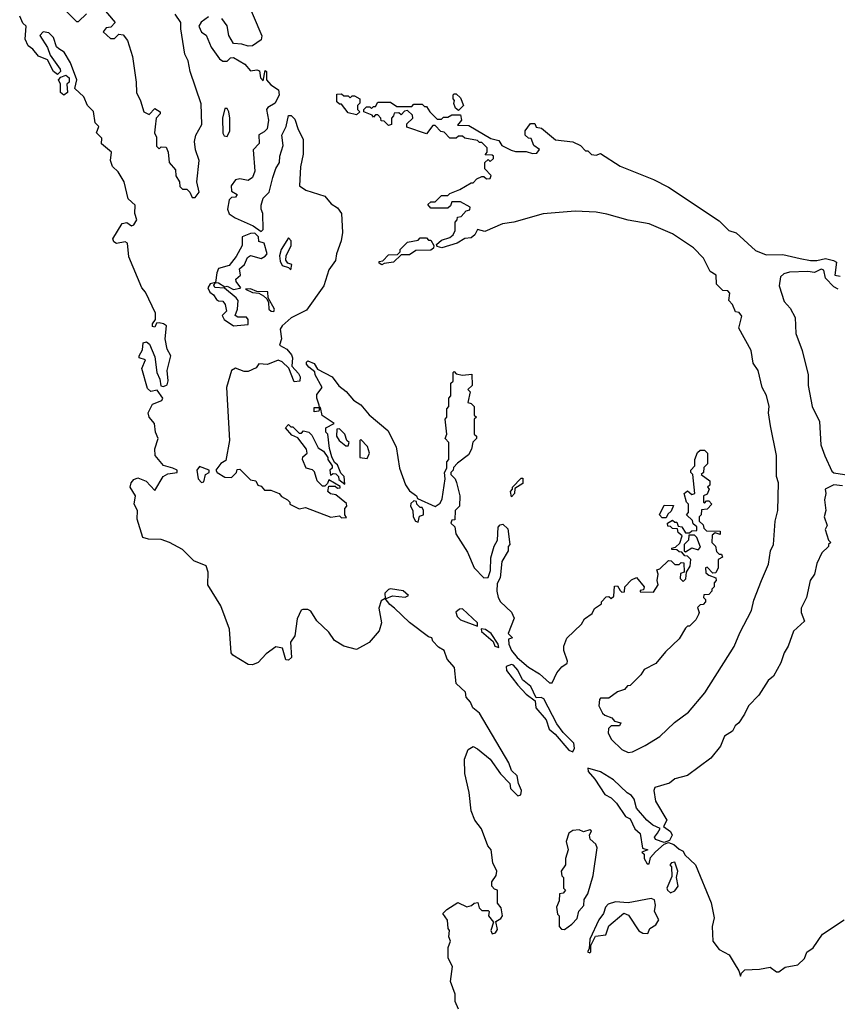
# Model space of a CAD drawing. Extents: x 1985742 to 2252716, y 78271 to 266492.
# Tile 73 of 250: x 2129328 to 2133181, y 143648 to 148289. Entities that reach past the tile are written whole.
import ezdxf

# ---------------------------------------------------------------- set-up
doc = ezdxf.new("R2010")
doc.units = 0

msp = doc.modelspace()

# ---------------------------------------------------------------- linework, layer by layer
at = {"layer": '0CON10XD'}
for points in [[(2130392.5, 148395), (2130468, 148212), (2130466, 148194), (2130425, 148166), (2130405, 148164.2), (2130375, 148174), (2130335, 148176.7), (2130313.3, 148215), (2130305, 148260), (2130280, 148295)], [(2129535, 148340), (2129595, 148280), (2129605, 148280), (2129643, 148317)], [(2129705, 148360), (2129777.5, 148275), (2129757, 148253), (2129735, 148250), (2129721.7, 148231.7), (2129755, 148200), (2129775, 148200), (2129795, 148220), (2129815, 148217.5), (2129835, 148190), (2129858.8, 148115), (2129876.4, 147993.6), (2129877.5, 147945), (2129897, 147907), (2129912.5, 147855), (2129937.5, 147842.5), (2129965, 147870), (2129990, 147855), (2129990, 147845), (2129970, 147825), (2129966.4, 147783.6), (2129963.3, 147755), (2129972.5, 147735), (2129973, 147693), (2129985, 147680), (2129995, 147690), (2130018.3, 147688.3), (2130027.5, 147665), (2130032.5, 147615), (2130061.7, 147581.7), (2130063, 147553), (2130080, 147525), (2130081.7, 147501.7), (2130095, 147490), (2130115, 147490), (2130130, 147475), (2130140, 147450), (2130155, 147450), (2130173.3, 147475), (2130162, 147525), (2130173.1, 147625), (2130155.6, 147675), (2130151.4, 147715), (2130157.8, 147745), (2130185.6, 147795), (2130182.3, 147892.3), (2130130.8, 148045), (2130121.2, 148095), (2130106, 148126), (2130086.2, 148245), (2130086.7, 148275), (2130060, 148315)], [(2130026.7, 146586.7), (2130023.3, 146635), (2130040, 146705), (2130022.5, 146735), (2130013.3, 146785), (2130020, 146845), (2130005.8, 146855.8), (2129985, 146860), (2129972.5, 146857.5), (2129965, 146840), (2129953, 146843), (2129953.3, 146855), (2129967.5, 146875), (2129968, 146905), (2129920, 147005), (2129903.3, 147025), (2129841.2, 147171.2), (2129836, 147236), (2129825, 147241.2), (2129783, 147233), (2129771.2, 147241.2), (2129766.2, 147255), (2129811.2, 147328.8), (2129832.3, 147332.3), (2129855, 147317.5), (2129865, 147322.5), (2129880, 147345), (2129870, 147375), (2129872.5, 147415), (2129838.8, 147445), (2129820, 147525), (2129791.2, 147571.2), (2129765, 147597.5), (2129756.2, 147625), (2129760, 147665), (2129713, 147703), (2129715, 147730), (2129690, 147755), (2129700, 147785), (2129683, 147803), (2129675.8, 147855.8), (2129646.7, 147885), (2129630, 147925), (2129587.5, 147965), (2129596.2, 148005), (2129566.7, 148085), (2129537.5, 148135), (2129511.2, 148151.2), (2129501.2, 148161.2), (2129487.5, 148205), (2129465, 148227.5), (2129438.3, 148231.7), (2129422.5, 148215), (2129458.3, 148158.3), (2129471.7, 148121.7), (2129517.5, 148055), (2129520, 148045), (2129505, 148030), (2129487.5, 148045), (2129459.3, 148099.3), (2129416.4, 148116.4), (2129389.5, 148149.5), (2129367.5, 148165), (2129353, 148197), (2129358.3, 148258.3), (2129341.7, 148271.7), (2129327.5, 148305)], [(2130218, 148302), (2130182.3, 148277.7), (2130172, 148258), (2130185, 148230), (2130206.1, 148216.1), (2130230, 148160), (2130270, 148105), (2130285, 148093.3), (2130305, 148093.3), (2130321.7, 148108.3), (2130335, 148110), (2130389.3, 148079.3), (2130415, 148047.5), (2130445, 148052.5), (2130458.3, 148048.3), (2130462.5, 148015), (2130475, 148000), (2130485, 148050), (2130490, 148045), (2130490, 148005), (2130511.9, 147981.9), (2130547.7, 147957.7), (2130550, 147935), (2130531.9, 147895), (2130496.7, 147875), (2130490, 147865), (2130500, 147815), (2130494.4, 147775), (2130480.2, 147759.8), (2130454.5, 147745.5), (2130455.6, 147705), (2130428, 147675), (2130436.1, 147575), (2130425, 147544.2), (2130405, 147530), (2130365, 147538.8), (2130345, 147533.8), (2130323.8, 147505), (2130325, 147480), (2130352.5, 147465), (2130345, 147452.5), (2130325, 147450), (2130315, 147440), (2130307.5, 147395), (2130315, 147373.8), (2130343.3, 147355), (2130427.5, 147317.5), (2130465, 147290), (2130475, 147300), (2130474, 147375), (2130465.8, 147395), (2130465.8, 147415), (2130475, 147446.7), (2130503.9, 147476.1), (2130520, 147545), (2130535, 147587.5), (2130552.5, 147615), (2130553.3, 147645), (2130570, 147695), (2130562.5, 147745), (2130583.3, 147785), (2130595, 147837.5), (2130607, 147837), (2130625, 147820), (2130640.5, 147770.5), (2130663.8, 147725), (2130663.8, 147655), (2130651.2, 147595), (2130646.7, 147505), (2130675.8, 147485.8), (2130765, 147457.5), (2130795, 147421.2), (2130825, 147402.5), (2130844, 147375), (2130849.2, 147285), (2130843, 147247), (2130820, 147185), (2130816.2, 147153.8), (2130785, 147110), (2130761.2, 147035), (2130680, 146920), (2130607, 146883), (2130564, 146845), (2130555, 146830), (2130561.2, 146785), (2130552.5, 146755), (2130586.2, 146736.2), (2130609.2, 146709.2), (2130614, 146695), (2130610, 146655), (2130641.2, 146621.2), (2130648.8, 146605), (2130647.5, 146585), (2130621.7, 146581.7), (2130596.7, 146646.7), (2130565, 146676.2), (2130545, 146684.2), (2130495, 146663.1), (2130455, 146666.2), (2130442, 146648), (2130405, 146630.8), (2130385, 146630.8), (2130345, 146646.2), (2130325.6, 146634.4), (2130302.5, 146555), (2130315.8, 146305), (2130299.3, 146210.7)], [(2129535, 147932.5), (2129520, 147945), (2129520, 147985), (2129510, 148005), (2129521.7, 148018.3), (2129545, 148027.5), (2129560, 148015), (2129560, 147995), (2129550, 147985), (2129552.5, 147945), (2129535, 147932.5)], [(2130915, 147840), (2130875, 147850), (2130845, 147890), (2130835, 147890), (2130821.7, 147901.7), (2130821.7, 147938.3), (2130845, 147940), (2130855, 147930), (2130875, 147930), (2130885, 147920), (2130895, 147930), (2130905, 147930), (2130930, 147915), (2130930, 147895), (2130920, 147885), (2130920, 147865), (2130930, 147855), (2130915, 147840)], [(2131395, 147860), (2131381.7, 147871.7), (2131373, 147893), (2131377.5, 147907.5), (2131370, 147915), (2131370, 147935), (2131375, 147940), (2131385, 147940), (2131405, 147920), (2131420, 147885), (2131395, 147860)], [(2132095, 147372), (2132045, 147381.2), (2131945, 147386.2), (2131795, 147373.8), (2131656.1, 147333.9), (2131603.6, 147326.4), (2131519.3, 147290.7), (2131485, 147300), (2131472.5, 147275), (2131455, 147260), (2131425, 147257.5), (2131390, 147235), (2131317, 147213), (2131295, 147220), (2131291.7, 147228.3), (2131315, 147250), (2131355, 147262.5), (2131370, 147275), (2131380, 147295), (2131380, 147335), (2131390, 147345), (2131391.7, 147358.3), (2131408.3, 147361.7), (2131431.7, 147388.3), (2131448.3, 147391.7), (2131450, 147405), (2131405, 147430), (2131365, 147430), (2131358.3, 147411.7), (2131345, 147400), (2131265, 147400), (2131251.7, 147418.3), (2131265, 147430), (2131285, 147430), (2131315, 147460), (2131345, 147460), (2131355, 147470), (2131401.7, 147488.3), (2131455, 147520), (2131465, 147520), (2131481.7, 147538.3), (2131505, 147550), (2131515, 147550), (2131528.3, 147538.3), (2131545, 147540), (2131550, 147555), (2131520, 147585), (2131520, 147615), (2131535, 147630), (2131545, 147620), (2131560, 147635), (2131560, 147645), (2131555, 147650), (2131521.7, 147651.7), (2131530, 147665), (2131530, 147685), (2131505, 147710), (2131495, 147710), (2131485, 147720), (2131425, 147730), (2131415, 147740), (2131395, 147740), (2131385, 147730), (2131355, 147730), (2131328.3, 147758.3), (2131311.7, 147761.7), (2131285, 147790), (2131275, 147790), (2131245, 147750), (2131151.7, 147781.7), (2131151.7, 147798.3), (2131180, 147825), (2131178.3, 147838.3), (2131155, 147860), (2131141.7, 147858.3), (2131125, 147840), (2131115, 147850), (2131091.7, 147848.3), (2131090, 147835), (2131080, 147825), (2131080, 147795), (2131065, 147790), (2131045, 147810), (2131031.7, 147811.7), (2131030, 147825), (2131015, 147840), (2131005, 147840), (2130995, 147830), (2130988.3, 147838.3), (2130950, 147855), (2130950, 147865), (2130961.7, 147878.3), (2130978.3, 147878.3), (2130985, 147870), (2130995, 147880), (2131005, 147880), (2131015, 147900), (2131075, 147900), (2131105, 147880), (2131175, 147880), (2131185, 147890), (2131225, 147890), (2131235, 147880), (2131245, 147880), (2131260, 147855), (2131295, 147820), (2131315, 147820), (2131325, 147830), (2131345, 147830), (2131365, 147840), (2131405, 147840), (2131410, 147815), (2131391.7, 147791.7), (2131445, 147790), (2131548.3, 147728.3), (2131585, 147720), (2131600, 147695), (2131643.6, 147673.6), (2131665, 147667.5), (2131715, 147667.5), (2131745, 147657.5), (2131765, 147660), (2131777, 147677), (2131750, 147695), (2131738.3, 147728.3), (2131725, 147730), (2131710, 147745), (2131710, 147765), (2131735, 147800), (2131755, 147800), (2131761.7, 147781.7), (2131787, 147777), (2131853, 147723), (2131935, 147712.5), (2131970, 147695), (2131995, 147670), (2132005, 147670), (2132023, 147653), (2132045, 147650), (2132065, 147657.5), (2132158.3, 147598.3), (2132315, 147536.2), (2132385, 147500), (2132625, 147340), (2132670, 147295), (2132705, 147283.3), (2132795, 147200), (2132845, 147180), (2132925, 147181.2), (2133006.7, 147163.3), (2133055, 147153.3), (2133085, 147153.8), (2133125, 147163.8), (2133163.6, 147153.6), (2133177.5, 147145), (2133170, 147085), (2133195, 147080)], [(2130305, 147737.5), (2130318, 147765), (2130318.6, 147825), (2130313.3, 147855), (2130305, 147870), (2130295, 147870), (2130283.1, 147825), (2130284.2, 147754.2), (2130290.7, 147740.7), (2130305, 147737.5)], [(2130299.3, 146210.7), (2130275, 146196), (2130252.5, 146165), (2130257.5, 146155), (2130295, 146132.5), (2130325, 146130), (2130350, 146155), (2130351.7, 146168.3), (2130365, 146170), (2130415, 146120), (2130440, 146115), (2130450, 146095), (2130465, 146090), (2130481.7, 146071.7), (2130511.7, 146071.7), (2130550, 146055), (2130560.7, 146040.7), (2130590, 146025), (2130600, 146015), (2130600, 146005), (2130645, 145982.5), (2130675, 145990), (2130793.6, 145943.6), (2130835, 145950), (2130845, 145940), (2130868.3, 145941.7), (2130860, 145955), (2130860, 145985), (2130870, 145995), (2130868.3, 146008.3), (2130818.3, 146048.3), (2130793, 146053), (2130780, 146065), (2130785, 146090), (2130815, 146090), (2130825, 146080), (2130838.3, 146081.7), (2130838.3, 146088.3), (2130785, 146120), (2130778.3, 146101.7), (2130765, 146090), (2130755, 146090), (2130730, 146115), (2130717.5, 146157.5), (2130707.5, 146167.5), (2130677.5, 146175), (2130660, 146215), (2130661.7, 146228.3), (2130682.5, 146245), (2130680, 146265), (2130638.3, 146318.3), (2130610.7, 146330.7), (2130580, 146365), (2130595, 146380), (2130605, 146370), (2130615, 146370), (2130645, 146340), (2130655, 146340), (2130665, 146350), (2130690, 146345), (2130705, 146330), (2130735, 146270), (2130760, 146255), (2130780, 146225), (2130780, 146215), (2130800, 146185), (2130800, 146175), (2130790, 146165), (2130791.7, 146141.7), (2130805, 146150), (2130818.3, 146148.3), (2130830, 146135), (2130831.7, 146121.7), (2130860, 146100), (2130857.5, 146135), (2130841.7, 146151.7), (2130825, 146190), (2130811.7, 146201.7), (2130798.3, 146228.3), (2130787, 146267), (2130780, 146335), (2130770, 146345), (2130770, 146365), (2130810, 146385), (2130753.6, 146423.6), (2130745, 146460), (2130740, 146460), (2130737, 146443), (2130715, 146440), (2130715, 146460), (2130740, 146460), (2130738.3, 146471.7), (2130727.5, 146505), (2130728.3, 146521.7), (2130752.5, 146555), (2130720, 146615), (2130718.3, 146628.3), (2130690.7, 146650.7), (2130680, 146665), (2130680, 146675), (2130685, 146680), (2130715, 146667.5), (2130731.7, 146641.7), (2130800, 146605), (2130832.3, 146562.3), (2130865.9, 146535.9), (2130900, 146495), (2130935, 146473.3), (2130975, 146426.7), (2131062.3, 146352.3), (2131102, 146275), (2131117.5, 146175), (2131145.9, 146095.9), (2131165, 146067.5), (2131197.5, 146045), (2131201.7, 146031.7), (2131285, 145993.3), (2131309.5, 146010.5), (2131319.3, 146030.7), (2131332.5, 146125), (2131330, 146155), (2131340, 146175), (2131340, 146205), (2131350, 146215), (2131350, 146295), (2131332.5, 146315), (2131340, 146335), (2131332.5, 146405), (2131340, 146415), (2131340, 146455), (2131350, 146465), (2131350, 146505), (2131360, 146515), (2131360, 146575), (2131370, 146585), (2131370, 146625), (2131375, 146630), (2131385, 146620), (2131415, 146612.5), (2131458.3, 146618.3), (2131460, 146565), (2131440, 146545), (2131450, 146535), (2131440, 146485), (2131455, 146480), (2131470, 146465), (2131470, 146425), (2131480, 146415), (2131470, 146405), (2131470, 146335), (2131480, 146325), (2131480, 146315), (2131463, 146297), (2131457.5, 146265), (2131443, 146237), (2131391.7, 146198.3), (2131371.7, 146178.3), (2131370, 146165), (2131360, 146155), (2131360, 146145), (2131380, 146125), (2131387, 146107), (2131402.5, 146045), (2131400, 145995), (2131380, 145975), (2131378.3, 145931.7), (2131365, 145930), (2131360, 145915), (2131378.3, 145898.3), (2131383.3, 145865), (2131438.3, 145778.3), (2131468.8, 145705), (2131515, 145657.5), (2131535, 145660), (2131547, 145693), (2131548.3, 145751.7), (2131563, 145807), (2131580, 145835), (2131583, 145897), (2131591.7, 145908.3), (2131605, 145910), (2131628.3, 145888.3), (2131637.5, 145815), (2131630, 145805), (2131630, 145785), (2131600, 145735), (2131591.7, 145658.3), (2131578.3, 145631.7), (2131576.7, 145595), (2131582, 145565), (2131594, 145545), (2131645.7, 145495.7), (2131658.3, 145468.3), (2131630, 145395), (2131650, 145375), (2131631.7, 145368.3), (2131633.3, 145345), (2131646.2, 145315), (2131672.9, 145282.9), (2131725, 145236.2), (2131777.5, 145205), (2131825, 145162.5), (2131836.4, 145163.6), (2131859.5, 145210.5), (2131882.5, 145237.5), (2131907.5, 145255), (2131910, 145265), (2131892.5, 145315), (2131892.5, 145335), (2131907, 145373), (2131975, 145440), (2131990, 145465), (2132025, 145490), (2132037, 145513), (2132070, 145535), (2132070, 145545), (2132091.7, 145568.3), (2132105, 145570), (2132115, 145560), (2132128.3, 145571.7), (2132131.7, 145618.3), (2132145, 145620), (2132158.3, 145598.3), (2132165, 145590), (2132178.3, 145591.7), (2132180, 145615), (2132211.7, 145648.3), (2132235, 145660), (2132270, 145615), (2132268.3, 145601.7), (2132251.7, 145598.3), (2132251.7, 145591.7), (2132315, 145590), (2132337.5, 145625), (2132332.5, 145645), (2132337.5, 145675), (2132330, 145695), (2132345, 145700), (2132385, 145740), (2132398.3, 145738.3), (2132415, 145720), (2132435, 145720), (2132445, 145730), (2132458.3, 145728.3), (2132460, 145685), (2132441.7, 145678.3), (2132440, 145655), (2132455, 145640), (2132467, 145653), (2132470, 145685), (2132487, 145713), (2132490, 145745), (2132475, 145760), (2132461.7, 145761.7), (2132448.3, 145778.3), (2132435, 145780), (2132425, 145790), (2132401.7, 145791.7), (2132401.7, 145798.3), (2132418.3, 145801.7), (2132438.3, 145821.7), (2132450, 145855), (2132431.7, 145871.7), (2132428.3, 145888.3), (2132405, 145890), (2132395, 145900), (2132381.7, 145901.7), (2132380, 145915), (2132405, 145930), (2132415, 145920), (2132425, 145920), (2132431.7, 145901.7), (2132448.3, 145898.3), (2132465, 145870), (2132485, 145870), (2132495, 145880), (2132518.3, 145881.7), (2132518.3, 145898.3), (2132501.7, 145911.7), (2132498.3, 145928.3), (2132470, 145955), (2132480, 145965), (2132480, 146005), (2132470, 146015), (2132460, 146055), (2132475, 146067.5), (2132495, 146050), (2132510, 146055), (2132500, 146145), (2132490, 146155), (2132490, 146165), (2132510, 146185), (2132510, 146215), (2132521.7, 146248.3), (2132535, 146260), (2132555, 146260), (2132570, 146245), (2132570, 146195), (2132551.7, 146178.3), (2132550, 146155), (2132540, 146145), (2132580, 146115), (2132580, 146095), (2132570, 146085), (2132577.5, 146075), (2132568.3, 146051.7), (2132550, 146045), (2132550, 146015), (2132555, 146010), (2132565, 146020), (2132575, 146020), (2132590, 146005), (2132568.3, 145981.7), (2132541.7, 145978.3), (2132540, 145955), (2132530, 145945), (2132530, 145925), (2132548.3, 145908.3), (2132551.7, 145891.7), (2132565, 145880), (2132628.3, 145878.3), (2132628.3, 145861.7), (2132605, 145870), (2132591.7, 145858.3), (2132590, 145825), (2132607, 145807), (2132611.7, 145781.7), (2132625, 145770), (2132635, 145770), (2132640, 145755), (2132620, 145745), (2132620, 145705), (2132608.3, 145681.7), (2132595, 145680), (2132568.3, 145708.3), (2132560, 145705), (2132561.7, 145681.7), (2132575, 145670), (2132608.3, 145658.3), (2132610, 145645), (2132600, 145635), (2132600, 145615), (2132590, 145605), (2132590, 145595), (2132575, 145580), (2132551.7, 145578.3), (2132550, 145565), (2132560, 145555), (2132560, 145545), (2132548.3, 145531.7), (2132535, 145530), (2132521.7, 145518.3), (2132530, 145495), (2132527.5, 145485), (2132515, 145460), (2132485, 145430), (2132475, 145430), (2132465, 145420), (2132435, 145370), (2132370.7, 145309.3), (2132326.4, 145253.6), (2132270, 145225), (2132255, 145200), (2132205, 145150), (2132191.7, 145148.3), (2132178.3, 145131.7), (2132145, 145120), (2132105, 145090), (2132065, 145090), (2132060, 145085), (2132057.5, 145055), (2132075, 145020), (2132085, 145010), (2132118.3, 144998.3), (2132131.7, 144981.7), (2132160, 144975), (2132155, 144960), (2132115, 144960), (2132103, 144947), (2132101.2, 144925), (2132116.2, 144895), (2132165, 144848.8), (2132195, 144833.8), (2132215, 144837.5), (2132275, 144867.5), (2132345, 144910), (2132414.1, 144975.9), (2132480, 145025), (2132556.2, 145115), (2132695.7, 145334.3), (2132721.4, 145398.6), (2132775.9, 145504.1), (2132787.7, 145552.3), (2132824.2, 145645.8), (2132857.3, 145722.7), (2132866.2, 145785), (2132880, 145815), (2132888.8, 145925), (2132900, 145975), (2132903.8, 146105), (2132894, 146135), (2132894.2, 146235), (2132866.2, 146375), (2132856.7, 146435), (2132860, 146465), (2132848, 146518), (2132826.7, 146555), (2132807.5, 146635), (2132785, 146670), (2132775, 146730), (2132717.5, 146835), (2132731.7, 146891.7), (2132718.3, 146908.3), (2132701.7, 146911.7), (2132687, 146947), (2132670, 146965), (2132675, 147000), (2132665, 147010), (2132641.7, 147011.7), (2132611.7, 147041.7), (2132610, 147085), (2132581.7, 147101.7), (2132550, 147165), (2132503, 147213), (2132405, 147280), (2132295, 147326.7), (2132195, 147343.8), (2132095, 147372)], [(2130335, 147016.7), (2130365, 147022.5), (2130370, 147025), (2130347.5, 147055), (2130346.7, 147065), (2130367.5, 147085), (2130363.8, 147115), (2130386.7, 147135), (2130401.7, 147168.3), (2130415, 147177.5), (2130465, 147163.3), (2130485, 147173.3), (2130493.3, 147185), (2130480, 147235), (2130455, 147242.5), (2130452.5, 147265), (2130435, 147282.5), (2130415, 147281.2), (2130376.7, 147265), (2130376.2, 147225), (2130348, 147172), (2130315, 147130.8), (2130265, 147116), (2130257.1, 147095), (2130250, 147050), (2130265, 147048.8), (2130295, 147030), (2130305, 147032.5), (2130335, 147016.7)], [(2130605, 147110), (2130610, 147135), (2130591.7, 147141.7), (2130582.5, 147155), (2130583.3, 147175), (2130607.5, 147225), (2130607, 147247), (2130595, 147260), (2130560, 147205), (2130552, 147175), (2130555, 147150), (2130565, 147130), (2130595, 147120), (2130605, 147110)], [(2131035, 147132.5), (2131021.7, 147141.7), (2131021.7, 147148.3), (2131038.3, 147151.7), (2131065, 147180), (2131108.3, 147181.7), (2131120, 147195), (2131120, 147205), (2131155, 147240), (2131205, 147250), (2131215, 147260), (2131245, 147260), (2131255, 147250), (2131265, 147250), (2131280, 147225), (2131278.3, 147211.7), (2131265, 147202.5), (2131195, 147200), (2131165, 147180), (2131125, 147180), (2131090, 147145), (2131045, 147140), (2131035, 147132.5)], [(2133185, 147018.8), (2133165, 147030), (2133125, 147070), (2133118.3, 147108.3), (2133105, 147112.5), (2133073, 147097), (2133042, 147102), (2132955, 147098), (2132929.3, 147090.7), (2132913.6, 147076.4), (2132907.5, 147035), (2132930.5, 146960.5), (2132958.3, 146928.3), (2132982.5, 146885), (2132985, 146810), (2133015, 146730), (2133043.8, 146615), (2133043.3, 146565), (2133063.3, 146465), (2133096.7, 146395), (2133103.8, 146285), (2133122.3, 146232.3), (2133155, 146160), (2133165, 146153.3), (2133235, 146142.5)], [(2130335, 146846), (2130405, 146852.5), (2130403.8, 146875), (2130395.8, 146885.8), (2130355, 146886.7), (2130342.5, 146895), (2130353.3, 146925), (2130357.5, 146965), (2130347.7, 146977.7), (2130293.3, 147023.3), (2130247, 147027), (2130243, 147037), (2130250, 147050), (2130225, 147043.3), (2130214.5, 147025), (2130224.2, 147005), (2130241.7, 146991.7), (2130255, 146970), (2130265, 146963.3), (2130285, 146962.5), (2130296.4, 146946.4), (2130302.5, 146915), (2130282.5, 146895), (2130291.2, 146875), (2130335, 146846)], [(2130525, 146914), (2130528.8, 146925), (2130498.3, 146978.3), (2130496.4, 147006.4), (2130445, 147007.5), (2130415, 147020), (2130391.7, 147018.3), (2130425, 147003.3), (2130455, 147000), (2130476.4, 146986.4), (2130492.5, 146972.5), (2130500, 146955), (2130501.2, 146925), (2130512.5, 146915), (2130525, 146914)], [(2131396.2, 143625), (2131380.7, 143660.7), (2131380, 143695), (2131357.5, 143755), (2131366.7, 143825), (2131347.5, 143865), (2131347.5, 143915), (2131357.5, 143945), (2131350, 143965), (2131352.5, 143995), (2131346.7, 144005), (2131343.9, 144043.9), (2131322.5, 144075), (2131340, 144095), (2131393, 144127), (2131435, 144107.5), (2131456.7, 144113.3), (2131470, 144125), (2131487, 144127), (2131493, 144103), (2131505, 144090), (2131535, 144090), (2131540, 144085), (2131537.5, 144065), (2131560, 144035), (2131547.5, 143995), (2131555, 143980), (2131570, 143985), (2131579.3, 144000.7), (2131571.7, 144038.3), (2131595, 144052.5), (2131602.5, 144065), (2131597.5, 144102.5), (2131580, 144125), (2131580, 144185), (2131565, 144190), (2131552.5, 144205), (2131553.3, 144225), (2131573.3, 144255), (2131576.2, 144275), (2131557.5, 144315), (2131550, 144375), (2131533.9, 144393.9), (2131503.3, 144475), (2131472.5, 144515), (2131455, 144560), (2131445.9, 144645.9), (2131426.2, 144735), (2131423.6, 144803.6), (2131440.7, 144849.3), (2131465, 144862.5), (2131485, 144852.5), (2131545, 144802.5), (2131593.6, 144733.6), (2131638.3, 144688.3), (2131640, 144665), (2131675, 144630), (2131690, 144635), (2131692.5, 144655), (2131678.3, 144688.3), (2131672.5, 144725), (2131645, 144750), (2131633.3, 144785), (2131495, 145020), (2131462.5, 145045), (2131452.5, 145072.5), (2131432.5, 145095), (2131428.3, 145118.3), (2131385, 145160), (2131376.7, 145235), (2131342.5, 145275), (2131327.5, 145315), (2131301.7, 145331.7), (2131275, 145360), (2131270, 145375), (2131255, 145380), (2131165, 145447.5), (2131094.2, 145514.2), (2131071.7, 145531.7), (2131050, 145560), (2131030.5, 145549.5), (2131020.5, 145515), (2131033.2, 145445), (2131021.8, 145408.2), (2130975, 145353.1), (2130915, 145320), (2130855.5, 145335.5), (2130811.9, 145361.9), (2130785, 145401.9), (2130727.8, 145455), (2130700, 145500), (2130685, 145508.6), (2130661.3, 145508.7), (2130653.8, 145505), (2130635.8, 145465), (2130624, 145385), (2130603.8, 145355), (2130608.3, 145281.7), (2130595, 145270), (2130581.7, 145271.7), (2130566.4, 145326.4), (2130535, 145333.3), (2130489.8, 145300.2), (2130451.8, 145258.2), (2130425, 145247.8), (2130405, 145248.9), (2130332.5, 145292.5), (2130324.6, 145304.6), (2130315.9, 145415.9), (2130275, 145526), (2130213.8, 145625), (2130216, 145685), (2130206.2, 145715), (2130147.7, 145737.7), (2130095, 145791.2), (2130034.2, 145824.2), (2129995, 145839.2), (2129935, 145839.4), (2129908.6, 145848.6), (2129881.2, 145935), (2129882.5, 145975), (2129867.5, 146005), (2129873.3, 146045), (2129848, 146085), (2129852.9, 146105), (2129865, 146121.2), (2129885, 146128.8), (2129923, 146113), (2129965, 146070), (2130004, 146136), (2130025, 146147.5), (2130070, 146155), (2130070, 146165), (2130050, 146175), (2130005, 146186.7), (2129966.2, 146235), (2129963.9, 146266.1), (2129980, 146315), (2129968, 146345), (2129963.3, 146385), (2129937.5, 146415), (2129933.3, 146435), (2129953.6, 146476.4), (2129997, 146493), (2130002.5, 146505), (2129975, 146542.5), (2129945, 146536.7), (2129930.3, 146550.3), (2129903.3, 146645), (2129920, 146685), (2129890, 146695), (2129890, 146705), (2129907, 146733), (2129910, 146765), (2129925, 146770), (2129939.3, 146759.3), (2129965, 146700), (2129973.3, 146625), (2129987.5, 146595), (2129993.3, 146563.3), (2130005, 146560), (2130023, 146567), (2130026.7, 146586.7)], [(2130875, 146280), (2130880, 146295), (2130870, 146305), (2130860, 146335), (2130835, 146360), (2130821.7, 146358.3), (2130820, 146325), (2130832.5, 146305), (2130865, 146280), (2130875, 146280)], [(2130965, 146220), (2130976.7, 146245), (2130966.1, 146276.1), (2130935, 146310), (2130930, 146305), (2130930, 146225), (2130965, 146220)], [(2130185, 146107.5), (2130195, 146110), (2130202.5, 146145), (2130220, 146155), (2130220, 146165), (2130175, 146182), (2130162.5, 146165), (2130168.8, 146125), (2130185, 146107.5)], [(2131645, 146040), (2131640, 146065), (2131650, 146075), (2131650, 146085), (2131691.7, 146128.3), (2131698.3, 146128.3), (2131698.3, 146101.7), (2131661.7, 146078.3), (2131660, 146055), (2131645, 146040)], [(2133205, 146092), (2133165, 146096.2), (2133123.8, 146076.2), (2133126.7, 146055), (2133120, 146025), (2133126.2, 145975), (2133118.8, 145945), (2133132.5, 145905), (2133123.3, 145885), (2133140, 145835), (2133150, 145825), (2133140, 145815), (2133140, 145805), (2133107.5, 145775), (2133083.8, 145725), (2133073.8, 145675), (2133053.8, 145645), (2133036.2, 145565), (2133010, 145515), (2133011.2, 145495), (2133027, 145453), (2132974.1, 145405.9), (2132950, 145335), (2132930, 145305), (2132915, 145257.5), (2132880, 145195), (2132855, 145173.3), (2132811.2, 145105), (2132762, 145055), (2132743.3, 145015), (2132716.7, 144975), (2132699.3, 144960.7), (2132686.7, 144935), (2132649.2, 144910.8), (2132631.2, 144865), (2132585, 144807.5), (2132475, 144726.7), (2132415, 144710), (2132389.5, 144690.5), (2132320.8, 144669.2), (2132316, 144655), (2132324.6, 144605), (2132378.1, 144515), (2132362.5, 144485), (2132395, 144462.5), (2132403.1, 144445), (2132390, 144420), (2132365, 144410), (2132324, 144424), (2132320, 144435), (2132333.3, 144455), (2132346.7, 144476.7), (2132311.4, 144491.4), (2132283.3, 144515), (2132235, 144572.5), (2132223.3, 144615), (2132211.7, 144631.7), (2132190, 144645), (2132126.7, 144705), (2132065, 144743.3), (2132005, 144760), (2132007.5, 144745), (2132038.8, 144708.8), (2132086, 144636), (2132115, 144620), (2132140, 144595), (2132182.3, 144532.3), (2132205, 144522.5), (2132226.7, 144475), (2132252.3, 144452.3), (2132263, 144383), (2132287.5, 144375), (2132260, 144365), (2132270, 144355), (2132270, 144335), (2132285, 144310), (2132295, 144310), (2132301.2, 144338.8), (2132324, 144366), (2132365, 144402.5), (2132385, 144410), (2132411.2, 144401.2), (2132435, 144378.8), (2132455, 144370), (2132461.7, 144351.7), (2132513.3, 144305), (2132586.1, 144126.1), (2132600, 144055), (2132592, 144015), (2132594, 143945), (2132625, 143906), (2132671.2, 143881.2), (2132695, 143841.2), (2132717.5, 143805), (2132725, 143780), (2132730, 143795), (2132745, 143810), (2132815, 143812.5), (2132865, 143822.5), (2132895, 143800), (2132905, 143800), (2132935, 143823.3), (2132995, 143833.3), (2133026.1, 143863.9), (2133037, 143893), (2133066.8, 143913.2), (2133112, 143978), (2133214.1, 144045.9)], [(2131205, 145920), (2131211.7, 145948.3), (2131230, 145955), (2131230, 145975), (2131225, 145990), (2131215, 145990), (2131200, 146005), (2131198.3, 146018.3), (2131185, 146020), (2131171.7, 146008.3), (2131170, 145995), (2131180, 145975), (2131182.5, 145945), (2131192.5, 145925), (2131205, 145920)], [(2132375, 145940), (2132355, 145940), (2132342.5, 145955), (2132365, 146000), (2132408.3, 145998.3), (2132398.3, 145971.7), (2132381.7, 145958.3), (2132375, 145940)], [(2132465, 145780), (2132495, 145800), (2132525, 145790), (2132537, 145803), (2132518.3, 145848.3), (2132508.3, 145858.3), (2132481.7, 145858.3), (2132480, 145835), (2132460, 145815), (2132460, 145785), (2132465, 145780)], [(2131055, 145560), (2131085, 145573.3), (2131145, 145566.7), (2131160, 145575), (2131135, 145596.2), (2131075, 145606.2), (2131065, 145603.3), (2131048.8, 145585), (2131050, 145560), (2131055, 145560)], [(2131485, 145430), (2131486, 145445), (2131415, 145511.2), (2131400.5, 145509.5), (2131383.8, 145496.2), (2131390, 145475), (2131405, 145460), (2131485, 145430)], [(2131585, 145330), (2131582.5, 145345), (2131550, 145395), (2131522.5, 145415), (2131502.5, 145417.5), (2131503.3, 145405), (2131558.3, 145358.3), (2131567.5, 145335), (2131585, 145330)], [(2131935, 144837.5), (2131942.5, 144855), (2131938.5, 144878.5), (2131888.8, 144928.8), (2131859.7, 144969.7), (2131797.3, 145087.3), (2131785, 145093.3), (2131761.7, 145091.7), (2131736.7, 145145), (2131696.9, 145176.9), (2131675, 145222.5), (2131655, 145246.7), (2131645, 145250), (2131620.7, 145239.3), (2131621.7, 145221.7), (2131675, 145151.2), (2131715, 145108.8), (2131757.5, 145077.5), (2131760, 145045), (2131808.8, 144988.8), (2131822.5, 144945), (2131851.2, 144921.2), (2131915, 144846), (2131935, 144837.5)], [(2131895, 144000), (2131930, 144025), (2131955, 144052.5), (2131963, 144087), (2131987, 144113), (2131988.3, 144141.7), (2132005, 144167.5), (2132030, 144255), (2132048.6, 144385), (2132042.3, 144402.3), (2132016.1, 144426.1), (2132013.3, 144445), (2132022.5, 144465), (2132015, 144470), (2131985, 144461.2), (2131965, 144470), (2131935, 144467.5), (2131916.4, 144453.6), (2131902.5, 144415), (2131912.5, 144375), (2131900, 144335), (2131900, 144305), (2131880, 144275), (2131883, 144253), (2131890, 144245), (2131890, 144195), (2131900, 144185), (2131888.3, 144171.7), (2131871.7, 144168.3), (2131870, 144135), (2131857.5, 144105), (2131863, 144073), (2131870, 144065), (2131870, 144015), (2131881.7, 144001.7), (2131895, 144000)], [(2132395, 144172.5), (2132415, 144182.5), (2132431.2, 144205), (2132423.3, 144245), (2132428.8, 144275), (2132415, 144317.5), (2132400, 144315), (2132392.5, 144305), (2132400, 144295), (2132400.7, 144249.3), (2132377.5, 144195), (2132380, 144185), (2132395, 144172.5)], [(2132015, 143890), (2132020, 143895), (2132020, 143925), (2132040.7, 143969.3), (2132090, 143975), (2132105, 144017.5), (2132175, 144076.7), (2132197.3, 144067.3), (2132245, 143993.3), (2132265, 143982.5), (2132288.3, 143981.7), (2132297.5, 144005), (2132325, 144022.5), (2132340, 144045), (2132318.8, 144085), (2132324, 144115), (2132320, 144140), (2132304.1, 144145.9), (2132195, 144126.2), (2132135, 144130), (2132101.2, 144118.8), (2132088.8, 144105), (2132078.8, 144075), (2132057.5, 144045), (2132014.3, 143955), (2132011.7, 143908.3), (2132003.8, 143895), (2132015, 143890)]]:
    msp.add_lwpolyline(points, dxfattribs=at)

doc.saveas('drawing.dxf')
